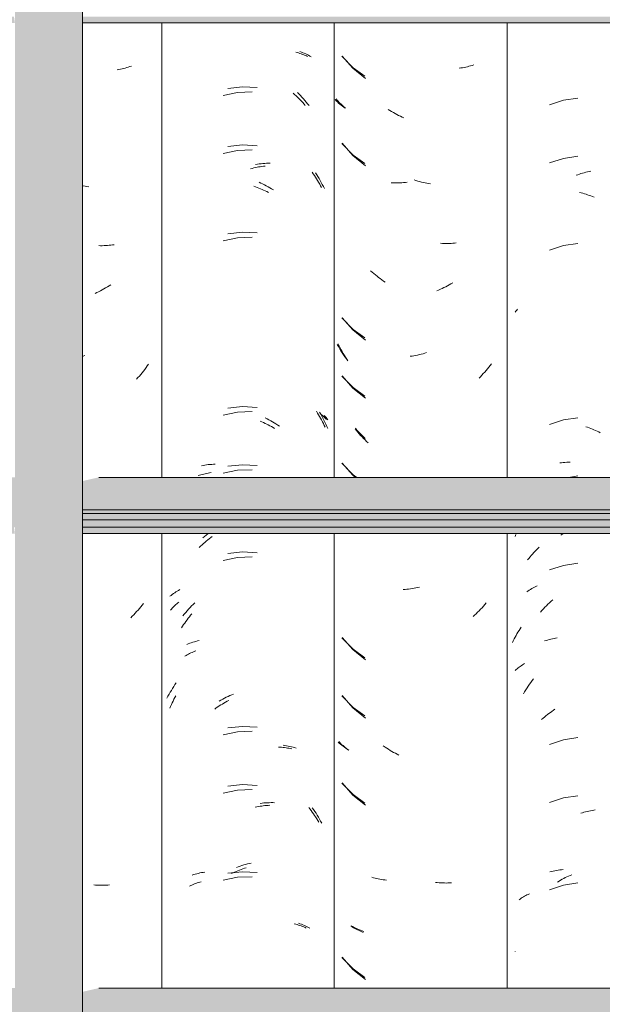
# Model space of a CAD drawing. Header units: metres. Extents: x 9.7 to 43.6, y -0.5 to 5.6.
# Tile 130 of 154: x 34.14 to 34.442, y 3.005 to 3.516. Entities that reach past the tile are written whole.
import ezdxf

# ---------------------------------------------------------------- set-up
doc = ezdxf.new("R2010")
doc.units = ezdxf.units.M
doc.layers.add('A-GLAZ-CWMG', color=7, linetype='Continuous', lineweight=5)
doc.layers.add('A-ROOF', color=7, linetype='Continuous', lineweight=5)

# ---------------------------------------------------------------- blocks, each defined once
blk = doc.blocks.new('FP_214-D')
at = {"layer": 'A-GLAZ-CWMG', "color": 9, "true_color": 0xc0c0c0}
for p, q in [((-16.53344, 3.36403), (-16.53303, 3.36454)), ((-16.53303, 3.36454), (-16.5326, 3.36503)), ((-16.5326, 3.36503), (-16.53215, 3.36552)), ((-16.51025, 3.28584), (-16.50937, 3.28595)), ((-16.50937, 3.28595), (-16.50849, 3.28604)), ((-16.50849, 3.28604), (-16.5076, 3.28612)), ((-16.5076, 3.28612), (-16.5067, 3.28617)), ((-16.5067, 3.28617), (-16.5058, 3.28622)), ((-16.5058, 3.28622), (-16.50489, 3.28624)), ((-16.53344, 3.24775), (-16.53299, 3.24883)), ((-16.50965, 3.24842), (-16.50877, 3.24906)), ((-16.52477, 3.22068), (-16.52408, 3.22107)), ((-16.52408, 3.22107), (-16.52338, 3.22145)), ((-16.52338, 3.22145), (-16.52267, 3.22181)), ((-16.52267, 3.22181), (-16.52195, 3.22216)), ((-16.52738, 3.219), (-16.52675, 3.21944)), ((-16.52675, 3.21944), (-16.5261, 3.21986)), ((-16.5261, 3.21986), (-16.52544, 3.22028)), ((-16.52544, 3.22028), (-16.52477, 3.22068)), ((-16.51879, 3.2102), (-16.518, 3.21102)), ((-16.518, 3.21102), (-16.51721, 3.21181)), ((-16.51721, 3.21181), (-16.51641, 3.2126)), ((-16.51641, 3.2126), (-16.51559, 3.21336)), ((-16.51559, 3.21336), (-16.51477, 3.21411)), ((-16.51477, 3.21411), (-16.51394, 3.21485)), ((-16.52032, 3.20853), (-16.51956, 3.20938)), ((-16.51956, 3.20938), (-16.51879, 3.2102)), ((-16.51816, 3.19355), (-16.51737, 3.19381)), ((-16.51737, 3.19381), (-16.51657, 3.19406)), ((-16.51657, 3.19406), (-16.51576, 3.19429)), ((-16.51576, 3.19429), (-16.51494, 3.19451)), ((-16.51494, 3.19451), (-16.51411, 3.19471)), ((-16.51411, 3.19471), (-16.51327, 3.19489)), ((-16.51327, 3.19489), (-16.51242, 3.19506)), ((-16.51242, 3.19506), (-16.51156, 3.19521)), ((-16.52725, 3.16922), (-16.52662, 3.17019)), ((-16.52662, 3.17019), (-16.52597, 3.17116)), ((-16.52597, 3.17116), (-16.52531, 3.17211)), ((-16.52531, 3.17211), (-16.52463, 3.17305)), ((-16.52463, 3.17305), (-16.52394, 3.17397)), ((-16.52908, 3.16622), (-16.52848, 3.16723)), ((-16.52848, 3.16723), (-16.52788, 3.16823)), ((-16.52788, 3.16823), (-16.52725, 3.16922)), ((-16.51536, 3.07383), (-16.51454, 3.07404)), ((-16.51454, 3.07404), (-16.5137, 3.07423)), ((-16.5137, 3.07423), (-16.51286, 3.0744)), ((-16.51286, 3.0744), (-16.51201, 3.07456)), ((-16.51201, 3.07456), (-16.51115, 3.07471)), ((-16.51115, 3.07471), (-16.51028, 3.07483)), ((-16.51028, 3.07483), (-16.5094, 3.07494)), ((-16.5094, 3.07494), (-16.50852, 3.07504)), ((-16.53344, 3.03246), (-16.53337, 3.03255))]:
    blk.add_line(p, q, dxfattribs=at)
blk = doc.blocks.new('FP_215-D')
at = {"layer": 'A-GLAZ-CWMG', "color": 9, "true_color": 0xc0c0c0}
for p, q in [((-16.62297, 3.49679), (-16.6174, 3.49049)), ((-16.55649, 3.49171), (-16.55731, 3.49149)), ((-16.55567, 3.49194), (-16.55649, 3.49171)), ((-16.55487, 3.49219), (-16.55567, 3.49194)), ((-16.6174, 3.49049), (-16.61085, 3.48518)), ((-16.56153, 3.49063), (-16.5624, 3.49051)), ((-16.56067, 3.49077), (-16.56153, 3.49063)), ((-16.55982, 3.49093), (-16.56067, 3.49077)), ((-16.55897, 3.4911), (-16.55982, 3.49093)), ((-16.55814, 3.49129), (-16.55897, 3.4911)), ((-16.55731, 3.49149), (-16.55814, 3.49129)), ((-16.62565, 3.47398), (-16.62613, 3.47454)), ((-16.62516, 3.47342), (-16.62565, 3.47398)), ((-16.62465, 3.47288), (-16.62516, 3.47342)), ((-16.62413, 3.47234), (-16.62465, 3.47288)), ((-16.6236, 3.47181), (-16.62413, 3.47234)), ((-16.62305, 3.4713), (-16.6236, 3.47181)), ((-16.62248, 3.47079), (-16.62305, 3.4713)), ((-16.6219, 3.47029), (-16.62248, 3.47079)), ((-16.62131, 3.46981), (-16.6219, 3.47029)), ((-16.59827, 3.4685), (-16.59916, 3.46904)), ((-16.59737, 3.46797), (-16.59827, 3.4685)), ((-16.59647, 3.46745), (-16.59737, 3.46797)), ((-16.59557, 3.46696), (-16.59647, 3.46745)), ((-16.59466, 3.46648), (-16.59557, 3.46696)), ((-16.59374, 3.46601), (-16.59466, 3.46648)), ((-16.59283, 3.46557), (-16.59374, 3.46601)), ((-16.5919, 3.46514), (-16.59283, 3.46557)), ((-16.59098, 3.46472), (-16.5919, 3.46514)), ((-16.62297, 3.45158), (-16.6174, 3.44527)), ((-16.6174, 3.44527), (-16.61085, 3.43997)), ((-16.59664, 3.43105), (-16.59754, 3.43109)), ((-16.59573, 3.43103), (-16.59664, 3.43105)), ((-16.59482, 3.43103), (-16.59573, 3.43103)), ((-16.59391, 3.43104), (-16.59482, 3.43103)), ((-16.59299, 3.43107), (-16.59391, 3.43104)), ((-16.59207, 3.43111), (-16.59299, 3.43107)), ((-16.59115, 3.43118), (-16.59207, 3.43111)), ((-16.59022, 3.43126), (-16.59115, 3.43118)), ((-16.58929, 3.43135), (-16.59022, 3.43126)), ((-16.58479, 3.43228), (-16.58573, 3.43258)), ((-16.58385, 3.43199), (-16.58479, 3.43228)), ((-16.58291, 3.43173), (-16.58385, 3.43199)), ((-16.58197, 3.43148), (-16.58291, 3.43173)), ((-16.58103, 3.43125), (-16.58197, 3.43148)), ((-16.58008, 3.43103), (-16.58103, 3.43125)), ((-16.57914, 3.43084), (-16.58008, 3.43103)), ((-16.5782, 3.43066), (-16.57914, 3.43084)), ((-16.57726, 3.43049), (-16.5782, 3.43066)), ((-16.57111, 3.3997), (-16.57203, 3.39975)), ((-16.57019, 3.39967), (-16.57111, 3.3997)), ((-16.56927, 3.39965), (-16.57019, 3.39967)), ((-16.56746, 3.39967), (-16.56836, 3.39965)), ((-16.56656, 3.3997), (-16.56746, 3.39967)), ((-16.56566, 3.39975), (-16.56656, 3.3997)), ((-16.56477, 3.39982), (-16.56566, 3.39975)), ((-16.56389, 3.3999), (-16.56477, 3.39982)), ((-16.56836, 3.39965), (-16.56927, 3.39965)), ((-16.60744, 3.38473), (-16.60825, 3.38544)), ((-16.60662, 3.38403), (-16.60744, 3.38473)), ((-16.60579, 3.38335), (-16.60662, 3.38403)), ((-16.60495, 3.38268), (-16.60579, 3.38335)), ((-16.60411, 3.38203), (-16.60495, 3.38268)), ((-16.60326, 3.38139), (-16.60411, 3.38203)), ((-16.6024, 3.38077), (-16.60326, 3.38139)), ((-16.60153, 3.38017), (-16.6024, 3.38077)), ((-16.60066, 3.37958), (-16.60153, 3.38017)), ((-16.57305, 3.37545), (-16.57398, 3.37506)), ((-16.57212, 3.37586), (-16.57305, 3.37545)), ((-16.5712, 3.37629), (-16.57212, 3.37586)), ((-16.57028, 3.37673), (-16.5712, 3.37629)), ((-16.56936, 3.37719), (-16.57028, 3.37673)), ((-16.56845, 3.37767), (-16.56936, 3.37719)), ((-16.56755, 3.37816), (-16.56845, 3.37767)), ((-16.56665, 3.37867), (-16.56755, 3.37816)), ((-16.56575, 3.3792), (-16.56665, 3.37867)), ((-16.62297, 3.36115), (-16.6174, 3.35484)), ((-16.6174, 3.35484), (-16.61085, 3.34954)), ((-16.6246, 3.34657), (-16.62511, 3.34759)), ((-16.62408, 3.34555), (-16.6246, 3.34657)), ((-16.62354, 3.34455), (-16.62408, 3.34555)), ((-16.62299, 3.34355), (-16.62354, 3.34455)), ((-16.62243, 3.34257), (-16.62299, 3.34355)), ((-16.62185, 3.34159), (-16.62243, 3.34257)), ((-16.62125, 3.34063), (-16.62185, 3.34159)), ((-16.62065, 3.33968), (-16.62125, 3.34063)), ((-16.62003, 3.33874), (-16.62065, 3.33968)), ((-16.58676, 3.34127), (-16.5877, 3.34113)), ((-16.58582, 3.34143), (-16.58676, 3.34127)), ((-16.58488, 3.3416), (-16.58582, 3.34143)), ((-16.58394, 3.3418), (-16.58488, 3.3416)), ((-16.583, 3.34201), (-16.58394, 3.3418)), ((-16.58206, 3.34224), (-16.583, 3.34201)), ((-16.58112, 3.34248), (-16.58206, 3.34224)), ((-16.58018, 3.34275), (-16.58112, 3.34248)), ((-16.57924, 3.34303), (-16.58018, 3.34275)), ((-16.54843, 3.33381), (-16.54915, 3.33297)), ((-16.54773, 3.33467), (-16.54843, 3.33381)), ((-16.54703, 3.33554), (-16.54773, 3.33467)), ((-16.54635, 3.33642), (-16.54703, 3.33554)), ((-16.54568, 3.33732), (-16.54635, 3.33642)), ((-16.62297, 3.33101), (-16.6174, 3.3247)), ((-16.55136, 3.33051), (-16.55212, 3.32972)), ((-16.55061, 3.33132), (-16.55136, 3.33051)), ((-16.54988, 3.33214), (-16.55061, 3.33132)), ((-16.54915, 3.33297), (-16.54988, 3.33214)), ((-16.6174, 3.3247), (-16.61085, 3.3194)), ((-16.61561, 3.30267), (-16.61631, 3.30353)), ((-16.6149, 3.30182), (-16.61561, 3.30267)), ((-16.61417, 3.30098), (-16.6149, 3.30182)), ((-16.61344, 3.30016), (-16.61417, 3.30098)), ((-16.61269, 3.29935), (-16.61344, 3.30016)), ((-16.61194, 3.29856), (-16.61269, 3.29935)), ((-16.61117, 3.29778), (-16.61194, 3.29856)), ((-16.61039, 3.29701), (-16.61117, 3.29778)), ((-16.60961, 3.29626), (-16.61039, 3.29701)), ((-16.62297, 3.28579), (-16.6174, 3.27949)), ((-16.6174, 3.27949), (-16.61605, 3.27839)), ((-16.58481, 3.22105), (-16.58575, 3.22087)), ((-16.58387, 3.22124), (-16.58481, 3.22105)), ((-16.58292, 3.22146), (-16.58387, 3.22124)), ((-16.59042, 3.22024), (-16.59135, 3.22016)), ((-16.58949, 3.22033), (-16.59042, 3.22024)), ((-16.58856, 3.22044), (-16.58949, 3.22033)), ((-16.58762, 3.22057), (-16.58856, 3.22044)), ((-16.58668, 3.22071), (-16.58762, 3.22057)), ((-16.58575, 3.22087), (-16.58668, 3.22071)), ((-16.55055, 3.21082), (-16.5513, 3.21001)), ((-16.54981, 3.21163), (-16.55055, 3.21082)), ((-16.54909, 3.21247), (-16.54981, 3.21163)), ((-16.54837, 3.21331), (-16.54909, 3.21247)), ((-16.55439, 3.20693), (-16.55519, 3.20619)), ((-16.55361, 3.20768), (-16.55439, 3.20693)), ((-16.55283, 3.20844), (-16.55361, 3.20768)), ((-16.55206, 3.20922), (-16.55283, 3.20844)), ((-16.5513, 3.21001), (-16.55206, 3.20922)), ((-16.62297, 3.19536), (-16.6174, 3.18906)), ((-16.6174, 3.18906), (-16.61085, 3.18375)), ((-16.62297, 3.16522), (-16.6174, 3.15892)), ((-16.6174, 3.15892), (-16.61085, 3.15361)), ((-16.6242, 3.14084), (-16.62472, 3.14138)), ((-16.62367, 3.14031), (-16.6242, 3.14084)), ((-16.62312, 3.13979), (-16.62367, 3.14031)), ((-16.62256, 3.13929), (-16.62312, 3.13979)), ((-16.62198, 3.13879), (-16.62256, 3.13929)), ((-16.62139, 3.1383), (-16.62198, 3.13879)), ((-16.62079, 3.13783), (-16.62139, 3.1383)), ((-16.62017, 3.13736), (-16.62079, 3.13783)), ((-16.61954, 3.13691), (-16.62017, 3.13736)), ((-16.6008, 3.13853), (-16.60168, 3.13913)), ((-16.59993, 3.13796), (-16.6008, 3.13853)), ((-16.59904, 3.1374), (-16.59993, 3.13796)), ((-16.59815, 3.13685), (-16.59904, 3.1374)), ((-16.59725, 3.13633), (-16.59815, 3.13685)), ((-16.59635, 3.13582), (-16.59725, 3.13633)), ((-16.59545, 3.13532), (-16.59635, 3.13582)), ((-16.59454, 3.13484), (-16.59545, 3.13532)), ((-16.59362, 3.13438), (-16.59454, 3.13484)), ((-16.62297, 3.12001), (-16.6174, 3.1137)), ((-16.6174, 3.1137), (-16.61085, 3.1084)), ((-16.60681, 3.07079), (-16.60763, 3.07102)), ((-16.60598, 3.07059), (-16.60681, 3.07079)), ((-16.60515, 3.07039), (-16.60598, 3.07059)), ((-16.6043, 3.07022), (-16.60515, 3.07039)), ((-16.60345, 3.07005), (-16.6043, 3.07022)), ((-16.6026, 3.06991), (-16.60345, 3.07005)), ((-16.60173, 3.06978), (-16.6026, 3.06991)), ((-16.60086, 3.06966), (-16.60173, 3.06978)), ((-16.59998, 3.06957), (-16.60086, 3.06966)), ((-16.57376, 3.06832), (-16.57469, 3.06842)), ((-16.57283, 3.06824), (-16.57376, 3.06832)), ((-16.57191, 3.06818), (-16.57283, 3.06824)), ((-16.57099, 3.06813), (-16.57191, 3.06818)), ((-16.57007, 3.0681), (-16.57099, 3.06813)), ((-16.56915, 3.06808), (-16.57007, 3.0681)), ((-16.56824, 3.06809), (-16.56915, 3.06808)), ((-16.56734, 3.0681), (-16.56824, 3.06809)), ((-16.56644, 3.06814), (-16.56734, 3.0681)), ((-16.61778, 3.04531), (-16.61844, 3.04573)), ((-16.6171, 3.0449), (-16.61778, 3.04531)), ((-16.61642, 3.04451), (-16.6171, 3.0449)), ((-16.61572, 3.04412), (-16.61642, 3.04451)), ((-16.615, 3.04375), (-16.61572, 3.04412)), ((-16.61428, 3.04339), (-16.615, 3.04375)), ((-16.61355, 3.04305), (-16.61428, 3.04339)), ((-16.6128, 3.04271), (-16.61355, 3.04305)), ((-16.61205, 3.0424), (-16.6128, 3.04271)), ((-16.62297, 3.02958), (-16.6174, 3.02327)), ((-16.6174, 3.02327), (-16.61085, 3.01797))]:
    blk.add_line(p, q, dxfattribs=at)
blk = doc.blocks.new('FP_216-D')
at = {"layer": 'A-GLAZ-CWMG', "color": 9, "true_color": 0xc0c0c0}
for p, q in [((-16.64491, 3.49913), (-16.64414, 3.49884)), ((-16.64414, 3.49884), (-16.64338, 3.49854)), ((-16.64338, 3.49854), (-16.64263, 3.49822)), ((-16.64263, 3.49822), (-16.64189, 3.49789)), ((-16.64189, 3.49789), (-16.64116, 3.49754)), ((-16.64116, 3.49754), (-16.64045, 3.49718)), ((-16.64045, 3.49718), (-16.63975, 3.4968)), ((-16.63975, 3.4968), (-16.63906, 3.49642)), ((-16.67459, 3.48083), (-16.68219, 3.48006)), ((-16.66696, 3.48042), (-16.67459, 3.48083)), ((-16.64618, 3.47793), (-16.64539, 3.47713)), ((-16.64539, 3.47713), (-16.64461, 3.47631)), ((-16.64461, 3.47631), (-16.64384, 3.47548)), ((-16.64384, 3.47548), (-16.64309, 3.47463)), ((-16.64309, 3.47463), (-16.64234, 3.47377)), ((-16.64234, 3.47377), (-16.64161, 3.47289)), ((-16.64161, 3.47289), (-16.64089, 3.472)), ((-16.64089, 3.472), (-16.64018, 3.4711)), ((-16.67459, 3.45069), (-16.68219, 3.44992)), ((-16.66696, 3.45028), (-16.67459, 3.45069)), ((-16.66785, 3.44058), (-16.6669, 3.44073)), ((-16.6669, 3.44073), (-16.66595, 3.44087)), ((-16.66595, 3.44087), (-16.66501, 3.44098)), ((-16.66501, 3.44098), (-16.66407, 3.44108)), ((-16.66407, 3.44108), (-16.66313, 3.44116)), ((-16.66313, 3.44116), (-16.6622, 3.44122)), ((-16.6622, 3.44122), (-16.66127, 3.44127)), ((-16.66127, 3.44127), (-16.66034, 3.44129)), ((-16.63684, 3.43625), (-16.63621, 3.43526)), ((-16.66608, 3.43134), (-16.66513, 3.43092)), ((-16.66513, 3.43092), (-16.66419, 3.43048)), ((-16.66419, 3.43048), (-16.66326, 3.43002)), ((-16.63621, 3.43526), (-16.63559, 3.43427)), ((-16.63559, 3.43427), (-16.63499, 3.43327)), ((-16.63499, 3.43327), (-16.63441, 3.43225)), ((-16.63441, 3.43225), (-16.63384, 3.43122)), ((-16.63384, 3.43122), (-16.63328, 3.43018)), ((-16.66326, 3.43002), (-16.66232, 3.42955)), ((-16.66232, 3.42955), (-16.66139, 3.42905)), ((-16.66139, 3.42905), (-16.66047, 3.42854)), ((-16.66047, 3.42854), (-16.65955, 3.42802)), ((-16.65955, 3.42802), (-16.65863, 3.42747)), ((-16.63328, 3.43018), (-16.63274, 3.42913)), ((-16.63274, 3.42913), (-16.63221, 3.42807)), ((-16.67459, 3.40548), (-16.68219, 3.40471)), ((-16.66696, 3.40507), (-16.67459, 3.40548)), ((-16.67459, 3.31505), (-16.68219, 3.31428)), ((-16.66696, 3.31464), (-16.67459, 3.31505)), ((-16.66281, 3.30922), (-16.66187, 3.30874)), ((-16.66187, 3.30874), (-16.66095, 3.30824)), ((-16.66095, 3.30824), (-16.66003, 3.30772)), ((-16.63471, 3.31221), (-16.63413, 3.31119)), ((-16.63413, 3.31119), (-16.63357, 3.31015)), ((-16.63357, 3.31015), (-16.63302, 3.30911)), ((-16.63302, 3.30911), (-16.63248, 3.30805)), ((-16.63248, 3.30805), (-16.63197, 3.30699)), ((-16.6324, 3.31048), (-16.63187, 3.30994)), ((-16.63187, 3.30994), (-16.63135, 3.30938)), ((-16.63135, 3.30938), (-16.63086, 3.30881)), ((-16.63086, 3.30881), (-16.63038, 3.30824)), ((-16.66003, 3.30772), (-16.65911, 3.30718)), ((-16.65911, 3.30718), (-16.6582, 3.30663)), ((-16.6582, 3.30663), (-16.65729, 3.30606)), ((-16.65729, 3.30606), (-16.65639, 3.30547)), ((-16.65639, 3.30547), (-16.6555, 3.30486)), ((-16.63197, 3.30699), (-16.63147, 3.30592)), ((-16.63147, 3.30592), (-16.63098, 3.30483)), ((-16.63098, 3.30483), (-16.63051, 3.30374)), ((-16.6958, 3.28444), (-16.69494, 3.2846)), ((-16.69494, 3.2846), (-16.69408, 3.28473)), ((-16.69408, 3.28473), (-16.69321, 3.28485)), ((-16.69321, 3.28485), (-16.69233, 3.28496)), ((-16.69233, 3.28496), (-16.69144, 3.28505)), ((-16.69144, 3.28505), (-16.69055, 3.28512)), ((-16.69055, 3.28512), (-16.68965, 3.28517)), ((-16.68965, 3.28517), (-16.68875, 3.2852)), ((-16.67459, 3.2849), (-16.68219, 3.28414)), ((-16.66696, 3.28449), (-16.67459, 3.2849)), ((-16.69521, 3.24705), (-16.69435, 3.24774)), ((-16.69435, 3.24774), (-16.69348, 3.2484)), ((-16.69348, 3.2484), (-16.69261, 3.24905)), ((-16.67459, 3.23969), (-16.68219, 3.23892)), ((-16.66696, 3.23928), (-16.67459, 3.23969)), ((-16.71221, 3.21672), (-16.71161, 3.21719)), ((-16.71161, 3.21719), (-16.71101, 3.21765)), ((-16.71101, 3.21765), (-16.71039, 3.2181)), ((-16.71039, 3.2181), (-16.70975, 3.21854)), ((-16.70975, 3.21854), (-16.7091, 3.21897)), ((-16.7091, 3.21897), (-16.70844, 3.21938)), ((-16.70844, 3.21938), (-16.70777, 3.21978)), ((-16.70777, 3.21978), (-16.70708, 3.22017)), ((-16.70254, 3.21006), (-16.70177, 3.21089)), ((-16.70177, 3.21089), (-16.70098, 3.2117)), ((-16.70098, 3.2117), (-16.70018, 3.21249)), ((-16.70018, 3.21249), (-16.69938, 3.21327)), ((-16.70552, 3.20662), (-16.7048, 3.2075)), ((-16.7048, 3.2075), (-16.70406, 3.20837)), ((-16.70406, 3.20837), (-16.7033, 3.20922)), ((-16.7033, 3.20922), (-16.70254, 3.21006)), ((-16.70346, 3.19175), (-16.70269, 3.19205)), ((-16.70269, 3.19205), (-16.70192, 3.19234)), ((-16.70192, 3.19234), (-16.70114, 3.19262)), ((-16.70114, 3.19262), (-16.70035, 3.19287)), ((-16.70035, 3.19287), (-16.69954, 3.19312)), ((-16.69954, 3.19312), (-16.69873, 3.19334)), ((-16.69873, 3.19334), (-16.6979, 3.19355)), ((-16.6979, 3.19355), (-16.69707, 3.19375)), ((-16.71026, 3.16994), (-16.70962, 3.17091)), ((-16.70962, 3.17091), (-16.70897, 3.17188)), ((-16.71378, 3.16385), (-16.71323, 3.16489)), ((-16.71323, 3.16489), (-16.71267, 3.16593)), ((-16.71267, 3.16593), (-16.71209, 3.16695)), ((-16.71209, 3.16695), (-16.71149, 3.16796)), ((-16.71149, 3.16796), (-16.71088, 3.16895)), ((-16.71088, 3.16895), (-16.71026, 3.16994)), ((-16.68208, 3.16482), (-16.68114, 3.16525)), ((-16.68114, 3.16525), (-16.6802, 3.16566)), ((-16.6802, 3.16566), (-16.67925, 3.16605)), ((-16.68674, 3.16242), (-16.68582, 3.16293)), ((-16.68582, 3.16293), (-16.68489, 3.16343)), ((-16.68489, 3.16343), (-16.68396, 3.16392)), ((-16.68396, 3.16392), (-16.68302, 3.16438)), ((-16.68302, 3.16438), (-16.68208, 3.16482)), ((-16.67459, 3.14926), (-16.68219, 3.14849)), ((-16.66696, 3.14885), (-16.67459, 3.14926)), ((-16.65356, 3.13949), (-16.65269, 3.13937)), ((-16.65269, 3.13937), (-16.65183, 3.13923)), ((-16.65183, 3.13923), (-16.65098, 3.13908)), ((-16.65098, 3.13908), (-16.65013, 3.1389)), ((-16.65013, 3.1389), (-16.64929, 3.13872)), ((-16.64929, 3.13872), (-16.64847, 3.13851)), ((-16.64847, 3.13851), (-16.64765, 3.13829)), ((-16.64765, 3.13829), (-16.64684, 3.13806)), ((-16.67459, 3.11912), (-16.68219, 3.11835)), ((-16.66696, 3.11871), (-16.67459, 3.11912)), ((-16.66543, 3.10936), (-16.66449, 3.10947)), ((-16.66449, 3.10947), (-16.66355, 3.10956)), ((-16.66355, 3.10956), (-16.66262, 3.10963)), ((-16.66262, 3.10963), (-16.66169, 3.10968)), ((-16.66169, 3.10968), (-16.66076, 3.10971)), ((-16.66076, 3.10971), (-16.65984, 3.10973)), ((-16.65984, 3.10973), (-16.65892, 3.10973)), ((-16.65892, 3.10973), (-16.65801, 3.10971)), ((-16.6385, 3.10712), (-16.63784, 3.10617)), ((-16.63784, 3.10617), (-16.63719, 3.10521)), ((-16.63719, 3.10521), (-16.63655, 3.10423)), ((-16.63655, 3.10423), (-16.63593, 3.10325)), ((-16.63593, 3.10325), (-16.63532, 3.10225)), ((-16.63532, 3.10225), (-16.63473, 3.10124)), ((-16.63473, 3.10124), (-16.63415, 3.10022)), ((-16.63415, 3.10022), (-16.63358, 3.09918)), ((-16.67208, 3.07797), (-16.67113, 3.0782)), ((-16.67113, 3.0782), (-16.67017, 3.07842)), ((-16.69833, 3.07288), (-16.6975, 3.07308)), ((-16.6975, 3.07308), (-16.69667, 3.07327)), ((-16.69667, 3.07327), (-16.69582, 3.07344)), ((-16.69582, 3.07344), (-16.69497, 3.07359)), ((-16.69497, 3.07359), (-16.6941, 3.07373)), ((-16.67459, 3.07391), (-16.68219, 3.07314)), ((-16.67781, 3.07618), (-16.67686, 3.07652)), ((-16.67686, 3.07652), (-16.6759, 3.07685)), ((-16.6759, 3.07685), (-16.67495, 3.07716)), ((-16.67495, 3.07716), (-16.67399, 3.07745)), ((-16.66696, 3.0735), (-16.67459, 3.07391)), ((-16.67399, 3.07745), (-16.67304, 3.07772)), ((-16.67304, 3.07772), (-16.67208, 3.07797)), ((-16.70076, 3.07217), (-16.69996, 3.07242)), ((-16.69996, 3.07242), (-16.69915, 3.07266)), ((-16.69915, 3.07266), (-16.69833, 3.07288)), ((-16.64564, 3.04724), (-16.64486, 3.04697)), ((-16.64486, 3.04697), (-16.64409, 3.04668)), ((-16.64409, 3.04668), (-16.64333, 3.04637)), ((-16.64333, 3.04637), (-16.64258, 3.04605)), ((-16.64258, 3.04605), (-16.64184, 3.04572)), ((-16.64184, 3.04572), (-16.64112, 3.04537)), ((-16.64112, 3.04537), (-16.6404, 3.04501)), ((-16.6404, 3.04501), (-16.6397, 3.04464))]:
    blk.add_line(p, q, dxfattribs=at)
blk = doc.blocks.new('Rectangular Mullion - Telha Fibrocimento - Ondulada-V213-D')
at = {"layer": 'A-GLAZ-CWMG'}
for p, q in [((-16.53757, 3.27839), (-16.53757, 3.51402)), ((-16.53757, 3.0136), (-16.53757, 3.24922))]:
    blk.add_line(p, q, dxfattribs=at)
for name in ['FP_216-D', 'FP_214-D', 'FP_215-D']:
    blk.add_blockref(name, (0, 0), dxfattribs=at)
blk = doc.blocks.new('FP_235-D')
at = {"layer": 'A-GLAZ-CWMG', "color": 9, "true_color": 0xc0c0c0}
for p, q in [((-16.5084, 3.4739), (-16.51555, 3.47152)), ((-16.50093, 3.47502), (-16.5084, 3.4739)), ((-16.5084, 3.44376), (-16.51555, 3.44138)), ((-16.50093, 3.44487), (-16.5084, 3.44376)), ((-16.50097, 3.4353), (-16.50013, 3.43559)), ((-16.50013, 3.43559), (-16.49929, 3.43586)), ((-16.49929, 3.43586), (-16.49845, 3.43611)), ((-16.49845, 3.43611), (-16.49761, 3.43634)), ((-16.49761, 3.43634), (-16.49677, 3.43656)), ((-16.49677, 3.43656), (-16.49593, 3.43676)), ((-16.49593, 3.43676), (-16.4951, 3.43695)), ((-16.4951, 3.43695), (-16.49426, 3.43712)), ((-16.50181, 3.43501), (-16.50097, 3.4353)), ((-16.50005, 3.4261), (-16.49921, 3.42589)), ((-16.49921, 3.42589), (-16.49837, 3.42566)), ((-16.49837, 3.42566), (-16.49753, 3.42541)), ((-16.49753, 3.42541), (-16.49669, 3.42515)), ((-16.49669, 3.42515), (-16.49585, 3.42487)), ((-16.49585, 3.42487), (-16.49501, 3.42458)), ((-16.49501, 3.42458), (-16.49418, 3.42427)), ((-16.49418, 3.42427), (-16.49334, 3.42395)), ((-16.49334, 3.42395), (-16.49251, 3.4236)), ((-16.5084, 3.39855), (-16.51555, 3.39616)), ((-16.50093, 3.39966), (-16.5084, 3.39855)), ((-16.5084, 3.30812), (-16.51555, 3.30574)), ((-16.50093, 3.30923), (-16.5084, 3.30812)), ((-16.49676, 3.3046), (-16.49592, 3.30433)), ((-16.49592, 3.30433), (-16.49508, 3.30403)), ((-16.49508, 3.30403), (-16.49425, 3.30373)), ((-16.49425, 3.30373), (-16.49341, 3.3034)), ((-16.49341, 3.3034), (-16.49258, 3.30306)), ((-16.49258, 3.30306), (-16.49175, 3.30271)), ((-16.49175, 3.30271), (-16.49092, 3.30233)), ((-16.49092, 3.30233), (-16.49009, 3.30194)), ((-16.49009, 3.30194), (-16.48927, 3.30154)), ((-16.50093, 3.27909), (-16.50559, 3.27839)), ((-16.52232, 3.24079), (-16.52161, 3.24149)), ((-16.52161, 3.24149), (-16.5209, 3.24217)), ((-16.52696, 3.23556), (-16.52633, 3.23634)), ((-16.52633, 3.23634), (-16.52568, 3.23712)), ((-16.52568, 3.23712), (-16.52503, 3.23788)), ((-16.52503, 3.23788), (-16.52437, 3.23862)), ((-16.52437, 3.23862), (-16.52369, 3.23936)), ((-16.52369, 3.23936), (-16.52301, 3.24008)), ((-16.52301, 3.24008), (-16.52232, 3.24079)), ((-16.5084, 3.23276), (-16.51555, 3.23038)), ((-16.50093, 3.23387), (-16.5084, 3.23276)), ((-16.53086, 3.19993), (-16.53031, 3.20079)), ((-16.53391, 3.1946), (-16.53343, 3.19551)), ((-16.53343, 3.19551), (-16.53294, 3.19642)), ((-16.53294, 3.19642), (-16.53244, 3.19731)), ((-16.53244, 3.19731), (-16.53193, 3.19819)), ((-16.53193, 3.19819), (-16.5314, 3.19907)), ((-16.5314, 3.19907), (-16.53086, 3.19993)), ((-16.53482, 3.19275), (-16.53437, 3.19368)), ((-16.53437, 3.19368), (-16.53391, 3.1946)), ((-16.53133, 3.17997), (-16.53078, 3.18036)), ((-16.53078, 3.18036), (-16.53022, 3.18074)), ((-16.53022, 3.18074), (-16.52965, 3.18111)), ((-16.52965, 3.18111), (-16.52907, 3.18147)), ((-16.52907, 3.18147), (-16.52848, 3.18182)), ((-16.53339, 3.1783), (-16.53289, 3.17873)), ((-16.53289, 3.17873), (-16.53238, 3.17915)), ((-16.53238, 3.17915), (-16.53186, 3.17956)), ((-16.53186, 3.17956), (-16.53133, 3.17997)), ((-16.5182, 3.15414), (-16.51745, 3.15476)), ((-16.51745, 3.15476), (-16.5167, 3.15536)), ((-16.5167, 3.15536), (-16.51593, 3.15595)), ((-16.51593, 3.15595), (-16.51516, 3.15652)), ((-16.51516, 3.15652), (-16.51439, 3.15707)), ((-16.51439, 3.15707), (-16.51361, 3.15762)), ((-16.51361, 3.15762), (-16.51282, 3.15814)), ((-16.51968, 3.15287), (-16.51894, 3.15351)), ((-16.51894, 3.15351), (-16.5182, 3.15414)), ((-16.5084, 3.14233), (-16.51555, 3.13995)), ((-16.50093, 3.14345), (-16.5084, 3.14233)), ((-16.5084, 3.11219), (-16.51555, 3.10981)), ((-16.50093, 3.1133), (-16.5084, 3.11219)), ((-16.49941, 3.10425), (-16.49857, 3.1045)), ((-16.49857, 3.1045), (-16.49773, 3.10474)), ((-16.49773, 3.10474), (-16.49689, 3.10496)), ((-16.49689, 3.10496), (-16.49605, 3.10517)), ((-16.49605, 3.10517), (-16.49521, 3.10536)), ((-16.49521, 3.10536), (-16.49437, 3.10553)), ((-16.49437, 3.10553), (-16.49353, 3.10569)), ((-16.49353, 3.10569), (-16.4927, 3.10583)), ((-16.4927, 3.10583), (-16.49187, 3.10595)), ((-16.51147, 3.06858), (-16.51066, 3.06906)), ((-16.51066, 3.06906), (-16.50986, 3.06953)), ((-16.50986, 3.06953), (-16.50905, 3.06999)), ((-16.50905, 3.06999), (-16.50823, 3.07043)), ((-16.50093, 3.06809), (-16.5084, 3.06698)), ((-16.50823, 3.07043), (-16.50741, 3.07085)), ((-16.50741, 3.07085), (-16.50659, 3.07126)), ((-16.50659, 3.07126), (-16.50576, 3.07165)), ((-16.50576, 3.07165), (-16.50494, 3.07203)), ((-16.50494, 3.07203), (-16.5041, 3.07239)), ((-16.5084, 3.06698), (-16.51555, 3.06459)), ((-16.53137, 3.05936), (-16.53083, 3.05975)), ((-16.53083, 3.05975), (-16.53027, 3.06014)), ((-16.53027, 3.06014), (-16.5297, 3.06051)), ((-16.5297, 3.06051), (-16.52912, 3.06087)), ((-16.52912, 3.06087), (-16.52853, 3.06122)), ((-16.52853, 3.06122), (-16.52792, 3.06155)), ((-16.52792, 3.06155), (-16.52731, 3.06188)), ((-16.52731, 3.06188), (-16.52668, 3.06219)), ((-16.52668, 3.06219), (-16.52604, 3.06249))]:
    blk.add_line(p, q, dxfattribs=at)
blk = doc.blocks.new('FP_236-D')
at = {"layer": 'A-GLAZ-CWMG', "color": 9, "true_color": 0xc0c0c0}
for p, q in [((-16.62325, 3.49668), (-16.61731, 3.49072)), ((-16.61731, 3.49072), (-16.61122, 3.48631)), ((-16.62611, 3.47362), (-16.62671, 3.47422)), ((-16.6255, 3.47304), (-16.62611, 3.47362)), ((-16.62487, 3.47246), (-16.6255, 3.47304)), ((-16.62422, 3.4719), (-16.62487, 3.47246)), ((-16.62355, 3.47136), (-16.62422, 3.4719)), ((-16.62287, 3.47083), (-16.62355, 3.47136)), ((-16.62218, 3.47031), (-16.62287, 3.47083)), ((-16.62146, 3.4698), (-16.62218, 3.47031)), ((-16.62325, 3.45146), (-16.61731, 3.4455)), ((-16.61731, 3.4455), (-16.61122, 3.4411)), ((-16.62325, 3.36104), (-16.61731, 3.35507)), ((-16.61731, 3.35507), (-16.61122, 3.35067)), ((-16.62495, 3.34622), (-16.62558, 3.34733)), ((-16.62431, 3.34512), (-16.62495, 3.34622)), ((-16.62364, 3.34404), (-16.62431, 3.34512)), ((-16.62297, 3.34296), (-16.62364, 3.34404)), ((-16.62227, 3.3419), (-16.62297, 3.34296)), ((-16.62156, 3.34086), (-16.62227, 3.3419)), ((-16.62083, 3.33983), (-16.62156, 3.34086)), ((-16.62009, 3.33881), (-16.62083, 3.33983)), ((-16.62325, 3.33089), (-16.61731, 3.32493)), ((-16.61731, 3.32493), (-16.61122, 3.32053)), ((-16.61534, 3.3029), (-16.61617, 3.30382)), ((-16.6145, 3.30199), (-16.61534, 3.3029)), ((-16.61364, 3.3011), (-16.6145, 3.30199)), ((-16.61278, 3.30023), (-16.61364, 3.3011)), ((-16.6119, 3.29937), (-16.61278, 3.30023)), ((-16.61101, 3.29854), (-16.6119, 3.29937)), ((-16.62325, 3.28568), (-16.61731, 3.27972)), ((-16.61731, 3.27972), (-16.61548, 3.27839)), ((-16.62325, 3.19525), (-16.61731, 3.18929)), ((-16.61731, 3.18929), (-16.61122, 3.18488)), ((-16.62325, 3.16511), (-16.61731, 3.15914)), ((-16.61731, 3.15914), (-16.61122, 3.15474)), ((-16.62451, 3.14059), (-16.62515, 3.14115)), ((-16.62386, 3.14003), (-16.62451, 3.14059)), ((-16.62318, 3.13949), (-16.62386, 3.14003)), ((-16.62249, 3.13897), (-16.62318, 3.13949)), ((-16.62179, 3.13846), (-16.62249, 3.13897)), ((-16.62106, 3.13796), (-16.62179, 3.13846)), ((-16.62033, 3.13748), (-16.62106, 3.13796)), ((-16.61957, 3.13701), (-16.62033, 3.13748)), ((-16.62325, 3.11989), (-16.61731, 3.11393)), ((-16.61731, 3.11393), (-16.61122, 3.10953)), ((-16.61762, 3.04547), (-16.61841, 3.0459)), ((-16.61682, 3.04506), (-16.61762, 3.04547)), ((-16.616, 3.04466), (-16.61682, 3.04506)), ((-16.61517, 3.04428), (-16.616, 3.04466)), ((-16.61433, 3.04391), (-16.61517, 3.04428)), ((-16.61347, 3.04357), (-16.61433, 3.04391)), ((-16.6126, 3.04324), (-16.61347, 3.04357)), ((-16.61172, 3.04292), (-16.6126, 3.04324)), ((-16.62325, 3.02947), (-16.61731, 3.0235)), ((-16.61731, 3.0235), (-16.61122, 3.0191))]:
    blk.add_line(p, q, dxfattribs=at)
blk = doc.blocks.new('FP_237-D')
at = {"layer": 'A-GLAZ-CWMG', "color": 9, "true_color": 0xc0c0c0}
for p, q in [((-16.64704, 3.49884), (-16.64633, 3.49864)), ((-16.64633, 3.49864), (-16.64562, 3.49842)), ((-16.64562, 3.49842), (-16.64492, 3.49819)), ((-16.64492, 3.49819), (-16.64423, 3.49795)), ((-16.64423, 3.49795), (-16.64355, 3.49769)), ((-16.64355, 3.49769), (-16.64288, 3.49742)), ((-16.64288, 3.49742), (-16.64221, 3.49714)), ((-16.64221, 3.49714), (-16.64156, 3.49685)), ((-16.64156, 3.49685), (-16.64092, 3.49655)), ((-16.6772, 3.47796), (-16.68464, 3.47641)), ((-16.6696, 3.47829), (-16.6772, 3.47796)), ((-16.64837, 3.47755), (-16.64764, 3.47689)), ((-16.64764, 3.47689), (-16.64691, 3.47622)), ((-16.64691, 3.47622), (-16.6462, 3.47553)), ((-16.6462, 3.47553), (-16.64549, 3.47483)), ((-16.64549, 3.47483), (-16.64479, 3.47412)), ((-16.64479, 3.47412), (-16.6441, 3.4734)), ((-16.6441, 3.4734), (-16.64342, 3.47266)), ((-16.64342, 3.47266), (-16.64275, 3.47191)), ((-16.64275, 3.47191), (-16.64209, 3.47115)), ((-16.6772, 3.44782), (-16.68464, 3.44627)), ((-16.6696, 3.44815), (-16.6772, 3.44782)), ((-16.67049, 3.43837), (-16.66964, 3.43858)), ((-16.66964, 3.43858), (-16.6688, 3.43878)), ((-16.6688, 3.43878), (-16.66795, 3.43897)), ((-16.66795, 3.43897), (-16.66711, 3.43914)), ((-16.66711, 3.43914), (-16.66627, 3.43929)), ((-16.66627, 3.43929), (-16.66543, 3.43943)), ((-16.66543, 3.43943), (-16.66459, 3.43956)), ((-16.66459, 3.43956), (-16.66376, 3.43967)), ((-16.66376, 3.43967), (-16.66292, 3.43976)), ((-16.63857, 3.43652), (-16.63797, 3.43569)), ((-16.63797, 3.43569), (-16.63739, 3.43484)), ((-16.63739, 3.43484), (-16.63682, 3.43398)), ((-16.63682, 3.43398), (-16.63626, 3.43312)), ((-16.63626, 3.43312), (-16.63571, 3.43224)), ((-16.63571, 3.43224), (-16.63518, 3.43135)), ((-16.63518, 3.43135), (-16.63465, 3.43046)), ((-16.63465, 3.43046), (-16.63414, 3.42955)), ((-16.66872, 3.42929), (-16.66787, 3.42899)), ((-16.66787, 3.42899), (-16.66703, 3.42868)), ((-16.66703, 3.42868), (-16.66619, 3.42836)), ((-16.66619, 3.42836), (-16.66535, 3.42802)), ((-16.66535, 3.42802), (-16.66451, 3.42766)), ((-16.66451, 3.42766), (-16.66367, 3.42729)), ((-16.66367, 3.42729), (-16.66284, 3.4269)), ((-16.66284, 3.4269), (-16.66201, 3.4265)), ((-16.66201, 3.4265), (-16.66119, 3.42609)), ((-16.63414, 3.42955), (-16.63364, 3.42864)), ((-16.6772, 3.40261), (-16.68464, 3.40106)), ((-16.6696, 3.40293), (-16.6772, 3.40261)), ((-16.6772, 3.31218), (-16.68464, 3.31063)), ((-16.6696, 3.31251), (-16.6772, 3.31218)), ((-16.63631, 3.31262), (-16.63576, 3.31174)), ((-16.63576, 3.31174), (-16.63522, 3.31086)), ((-16.63522, 3.31086), (-16.6347, 3.30996)), ((-16.6347, 3.30996), (-16.63418, 3.30906)), ((-16.63418, 3.30906), (-16.63368, 3.30814)), ((-16.63384, 3.31103), (-16.63337, 3.31061)), ((-16.63368, 3.30814), (-16.6332, 3.30722)), ((-16.63337, 3.31061), (-16.63291, 3.31018)), ((-16.63291, 3.31018), (-16.63246, 3.30974)), ((-16.63246, 3.30974), (-16.63203, 3.3093)), ((-16.63203, 3.3093), (-16.63161, 3.30885)), ((-16.63161, 3.30885), (-16.63119, 3.30839)), ((-16.66542, 3.30747), (-16.66458, 3.30712)), ((-16.66458, 3.30712), (-16.66374, 3.30675)), ((-16.66374, 3.30675), (-16.66291, 3.30637)), ((-16.66291, 3.30637), (-16.66208, 3.30597)), ((-16.66208, 3.30597), (-16.66125, 3.30555)), ((-16.66125, 3.30555), (-16.66043, 3.30512)), ((-16.66043, 3.30512), (-16.65961, 3.30468)), ((-16.65961, 3.30468), (-16.65879, 3.30422)), ((-16.65879, 3.30422), (-16.65798, 3.30375)), ((-16.6332, 3.30722), (-16.63272, 3.30629)), ((-16.63272, 3.30629), (-16.63226, 3.30535)), ((-16.63226, 3.30535), (-16.63181, 3.3044)), ((-16.6696, 3.28236), (-16.6772, 3.28203)), ((-16.69755, 3.27929), (-16.69684, 3.27951)), ((-16.69684, 3.27951), (-16.69613, 3.27972)), ((-16.69613, 3.27972), (-16.69541, 3.27992)), ((-16.69541, 3.27992), (-16.69468, 3.28011)), ((-16.69468, 3.28011), (-16.69395, 3.28028)), ((-16.69395, 3.28028), (-16.69321, 3.28044)), ((-16.69321, 3.28044), (-16.69246, 3.28059)), ((-16.69246, 3.28059), (-16.6917, 3.28072)), ((-16.6917, 3.28072), (-16.69093, 3.28084)), ((-16.6772, 3.28203), (-16.68464, 3.28049)), ((-16.69263, 3.24594), (-16.69187, 3.24655)), ((-16.69187, 3.24655), (-16.69111, 3.24715)), ((-16.69111, 3.24715), (-16.69034, 3.24774)), ((-16.69701, 3.24196), (-16.6963, 3.24266)), ((-16.6963, 3.24266), (-16.69558, 3.24334)), ((-16.69558, 3.24334), (-16.69485, 3.24401)), ((-16.69485, 3.24401), (-16.69412, 3.24466)), ((-16.69412, 3.24466), (-16.69338, 3.24531)), ((-16.69338, 3.24531), (-16.69263, 3.24594)), ((-16.6772, 3.23682), (-16.68464, 3.23527)), ((-16.6696, 3.23715), (-16.6772, 3.23682)), ((-16.71103, 3.21055), (-16.71059, 3.21102)), ((-16.71059, 3.21102), (-16.71013, 3.21148)), ((-16.71013, 3.21148), (-16.70965, 3.21194)), ((-16.70965, 3.21194), (-16.70917, 3.21238)), ((-16.70917, 3.21238), (-16.70867, 3.21282)), ((-16.70867, 3.21282), (-16.70816, 3.21325)), ((-16.70816, 3.21325), (-16.70764, 3.21367)), ((-16.71189, 3.20959), (-16.71147, 3.21007)), ((-16.71147, 3.21007), (-16.71103, 3.21055)), ((-16.70275, 3.20533), (-16.70212, 3.20613)), ((-16.70212, 3.20613), (-16.70148, 3.20692)), ((-16.70148, 3.20692), (-16.70083, 3.20769)), ((-16.70629, 3.20031), (-16.70573, 3.20117)), ((-16.70573, 3.20117), (-16.70516, 3.20203)), ((-16.70516, 3.20203), (-16.70457, 3.20287)), ((-16.70457, 3.20287), (-16.70397, 3.2037)), ((-16.70397, 3.2037), (-16.70336, 3.20452)), ((-16.70336, 3.20452), (-16.70275, 3.20533)), ((-16.70448, 3.18569), (-16.70388, 3.18604)), ((-16.70388, 3.18604), (-16.70327, 3.18638)), ((-16.70327, 3.18638), (-16.70265, 3.18671)), ((-16.70265, 3.18671), (-16.70202, 3.18703)), ((-16.70202, 3.18703), (-16.70138, 3.18734)), ((-16.70138, 3.18734), (-16.70073, 3.18763)), ((-16.70073, 3.18763), (-16.70007, 3.18791)), ((-16.70007, 3.18791), (-16.6994, 3.18819)), ((-16.6994, 3.18819), (-16.69872, 3.18844)), ((-16.70971, 3.16424), (-16.70924, 3.16514)), ((-16.71187, 3.15964), (-16.71146, 3.16058)), ((-16.71146, 3.16058), (-16.71104, 3.16151)), ((-16.71104, 3.16151), (-16.71061, 3.16243)), ((-16.71061, 3.16243), (-16.71017, 3.16334)), ((-16.71017, 3.16334), (-16.70971, 3.16424)), ((-16.68745, 3.15936), (-16.68665, 3.15988)), ((-16.68665, 3.15988), (-16.68585, 3.16039)), ((-16.68585, 3.16039), (-16.68504, 3.16088)), ((-16.68504, 3.16088), (-16.68423, 3.16136)), ((-16.68423, 3.16136), (-16.68342, 3.16183)), ((-16.68342, 3.16183), (-16.6826, 3.16227)), ((-16.6826, 3.16227), (-16.68177, 3.16271)), ((-16.71227, 3.1587), (-16.71187, 3.15964)), ((-16.68902, 3.15828), (-16.68824, 3.15883)), ((-16.68824, 3.15883), (-16.68745, 3.15936)), ((-16.6772, 3.14639), (-16.68464, 3.14484)), ((-16.6696, 3.14672), (-16.6772, 3.14639)), ((-16.656, 3.13854), (-16.6552, 3.13849)), ((-16.6552, 3.13849), (-16.65441, 3.13843)), ((-16.65441, 3.13843), (-16.65363, 3.13836)), ((-16.65363, 3.13836), (-16.65285, 3.13827)), ((-16.65285, 3.13827), (-16.65208, 3.13817)), ((-16.65208, 3.13817), (-16.65131, 3.13806)), ((-16.65131, 3.13806), (-16.65055, 3.13793)), ((-16.65055, 3.13793), (-16.6498, 3.13779)), ((-16.6498, 3.13779), (-16.64905, 3.13763)), ((-16.6772, 3.11625), (-16.68464, 3.1147)), ((-16.6696, 3.11658), (-16.6772, 3.11625)), ((-16.66807, 3.10737), (-16.66722, 3.10755)), ((-16.66722, 3.10755), (-16.66638, 3.1077)), ((-16.66638, 3.1077), (-16.66554, 3.10784)), ((-16.66554, 3.10784), (-16.6647, 3.10797)), ((-16.6647, 3.10797), (-16.66387, 3.10808)), ((-16.66387, 3.10808), (-16.66303, 3.10818)), ((-16.66303, 3.10818), (-16.6622, 3.10826)), ((-16.6622, 3.10826), (-16.66138, 3.10833)), ((-16.66138, 3.10833), (-16.66055, 3.10838)), ((-16.64033, 3.10729), (-16.6397, 3.10648)), ((-16.6397, 3.10648), (-16.63909, 3.10567)), ((-16.63909, 3.10567), (-16.63849, 3.10484)), ((-16.63849, 3.10484), (-16.63789, 3.104)), ((-16.63789, 3.104), (-16.63731, 3.10316)), ((-16.63731, 3.10316), (-16.63674, 3.1023)), ((-16.63674, 3.1023), (-16.63619, 3.10143)), ((-16.63619, 3.10143), (-16.63564, 3.10055)), ((-16.63564, 3.10055), (-16.63511, 3.09966)), ((-16.68037, 3.07298), (-16.67954, 3.07338)), ((-16.67954, 3.07338), (-16.6787, 3.07376)), ((-16.6787, 3.07376), (-16.67787, 3.07412)), ((-16.67787, 3.07412), (-16.67703, 3.07447)), ((-16.67703, 3.07447), (-16.67619, 3.0748)), ((-16.67619, 3.0748), (-16.67535, 3.07512)), ((-16.67535, 3.07512), (-16.6745, 3.07542)), ((-16.6745, 3.07542), (-16.67366, 3.07571)), ((-16.67366, 3.07571), (-16.67281, 3.07598)), ((-16.69878, 3.06785), (-16.69809, 3.0681)), ((-16.69809, 3.0681), (-16.69739, 3.06834)), ((-16.69739, 3.06834), (-16.69669, 3.06856)), ((-16.69669, 3.06856), (-16.69598, 3.06877)), ((-16.6772, 3.07104), (-16.68464, 3.06949)), ((-16.6696, 3.07136), (-16.6772, 3.07104)), ((-16.70208, 3.06643), (-16.70144, 3.06674)), ((-16.70144, 3.06674), (-16.70079, 3.06704)), ((-16.70079, 3.06704), (-16.70013, 3.06732)), ((-16.70013, 3.06732), (-16.69946, 3.06759)), ((-16.69946, 3.06759), (-16.69878, 3.06785)), ((-16.6478, 3.0469), (-16.64708, 3.04671)), ((-16.64708, 3.04671), (-16.64636, 3.04651)), ((-16.64636, 3.04651), (-16.64565, 3.04629)), ((-16.64565, 3.04629), (-16.64495, 3.04606)), ((-16.64495, 3.04606), (-16.64426, 3.04582)), ((-16.64426, 3.04582), (-16.64358, 3.04556)), ((-16.64358, 3.04556), (-16.64291, 3.04529)), ((-16.64291, 3.04529), (-16.64224, 3.04502)), ((-16.64224, 3.04502), (-16.64159, 3.04472))]:
    blk.add_line(p, q, dxfattribs=at)
blk = doc.blocks.new('FP_238-D')
at = {"layer": 'A-GLAZ-CWMG', "color": 9, "true_color": 0xc0c0c0}
for p, q in [((-16.73221, 3.49162), (-16.73299, 3.49134)), ((-16.73872, 3.4898), (-16.73957, 3.48965)), ((-16.73788, 3.48998), (-16.73872, 3.4898)), ((-16.73704, 3.49017), (-16.73788, 3.48998)), ((-16.73621, 3.49038), (-16.73704, 3.49017)), ((-16.73539, 3.4906), (-16.73621, 3.49038)), ((-16.73458, 3.49083), (-16.73539, 3.4906)), ((-16.73378, 3.49108), (-16.73458, 3.49083)), ((-16.73299, 3.49134), (-16.73378, 3.49108)), ((-16.75614, 3.42929), (-16.75708, 3.42944)), ((-16.7552, 3.42915), (-16.75614, 3.42929)), ((-16.75427, 3.42902), (-16.7552, 3.42915)), ((-16.74816, 3.39849), (-16.74907, 3.3985)), ((-16.74725, 3.39849), (-16.74816, 3.39849)), ((-16.74635, 3.39852), (-16.74725, 3.39849)), ((-16.74545, 3.39855), (-16.74635, 3.39852)), ((-16.74455, 3.39861), (-16.74545, 3.39855)), ((-16.74366, 3.39868), (-16.74455, 3.39861)), ((-16.74278, 3.39876), (-16.74366, 3.39868)), ((-16.7419, 3.39886), (-16.74278, 3.39876)), ((-16.74103, 3.39898), (-16.7419, 3.39886)), ((-16.75008, 3.37416), (-16.751, 3.37373)), ((-16.74916, 3.37461), (-16.75008, 3.37416)), ((-16.74825, 3.37507), (-16.74916, 3.37461)), ((-16.74734, 3.37555), (-16.74825, 3.37507)), ((-16.74644, 3.37605), (-16.74734, 3.37555)), ((-16.74554, 3.37656), (-16.74644, 3.37605)), ((-16.74464, 3.37709), (-16.74554, 3.37656)), ((-16.74375, 3.37764), (-16.74464, 3.37709)), ((-16.74287, 3.3782), (-16.74375, 3.37764)), ((-16.75623, 3.34147), (-16.75717, 3.34115)), ((-16.72596, 3.33348), (-16.72665, 3.33261)), ((-16.72528, 3.33437), (-16.72596, 3.33348)), ((-16.72461, 3.33526), (-16.72528, 3.33437)), ((-16.72395, 3.33617), (-16.72461, 3.33526)), ((-16.72331, 3.33709), (-16.72395, 3.33617)), ((-16.72879, 3.33008), (-16.72953, 3.32926)), ((-16.72807, 3.33091), (-16.72879, 3.33008)), ((-16.72735, 3.33175), (-16.72807, 3.33091)), ((-16.72665, 3.33261), (-16.72735, 3.33175)), ((-16.72729, 3.21126), (-16.72801, 3.21041)), ((-16.72659, 3.21211), (-16.72729, 3.21126)), ((-16.7259, 3.21299), (-16.72659, 3.21211)), ((-16.73174, 3.20637), (-16.73252, 3.20561)), ((-16.73097, 3.20715), (-16.73174, 3.20637)), ((-16.73021, 3.20795), (-16.73097, 3.20715)), ((-16.72947, 3.20875), (-16.73021, 3.20795)), ((-16.72873, 3.20958), (-16.72947, 3.20875)), ((-16.72801, 3.21041), (-16.72873, 3.20958)), ((-16.75079, 3.067), (-16.75171, 3.06706)), ((-16.74987, 3.06696), (-16.75079, 3.067)), ((-16.74895, 3.06693), (-16.74987, 3.06696)), ((-16.74804, 3.06692), (-16.74895, 3.06693)), ((-16.74713, 3.06693), (-16.74804, 3.06692)), ((-16.74623, 3.06695), (-16.74713, 3.06693)), ((-16.74533, 3.06699), (-16.74623, 3.06695)), ((-16.74443, 3.06704), (-16.74533, 3.06699)), ((-16.74355, 3.06712), (-16.74443, 3.06704))]:
    blk.add_line(p, q, dxfattribs=at)
blk = doc.blocks.new('Rectangular Mullion - Telha Fibrocimento - Ondulada-V227-D')
at = {"layer": 'A-GLAZ-CWMG'}
for p, q in [((-16.7164, 3.27839), (-16.7164, 3.51402)), ((-16.62713, 3.27839), (-16.62713, 3.51402)), ((-16.7164, 3.0136), (-16.7164, 3.24922)), ((-16.62713, 3.0136), (-16.62713, 3.24922))]:
    blk.add_line(p, q, dxfattribs=at)
for name in ['FP_237-D', 'FP_236-D', 'FP_235-D', 'FP_238-D']:
    blk.add_blockref(name, (0, 0), dxfattribs=at)
blk = doc.blocks.new('LONGARINA_STEEL_FRAME - LONGARINA_STEEL_FRAME-1917798-D')
at = {"layer": 'A-ROOF', "true_color": 0x9fa09c}
blk.add_hatch(color=253, dxfattribs=at).paths.add_polyline_path([(-16.75754, 2.6571), (-16.75754, 3.68355), (-16.79254, 3.68355), (-16.79254, 2.6571), (-16.76343, 2.6571)])
h = blk.add_hatch(color=253, dxfattribs=at)
h.paths.add_polyline_path([(-16.68983, 3.51402), (-15.50504, 3.51402), (-15.50554, 3.51728), (-16.75754, 3.51728), (-16.75754, 3.51402), (-16.69208, 3.51402)])
h.paths.add_polyline_path([(-18.04504, 3.51402), (-16.79254, 3.51402), (-16.79302, 3.51728), (-18.04504, 3.51728)])
h = blk.add_hatch(color=253, dxfattribs=at)
h.paths.add_polyline_path([(-15.63984, 3.26158), (-15.50504, 3.26158), (-15.50504, 3.27839), (-15.64307, 3.27839), (-15.64976, 3.27686), (-15.66207, 3.27705), (-15.66724, 3.27839), (-16.19607, 3.27839), (-16.20276, 3.27686), (-16.21507, 3.27705), (-16.22024, 3.27839), (-16.74907, 3.27839), (-16.75754, 3.27645), (-16.75754, 3.26158), (-15.63998, 3.26158)])
h.paths.add_polyline_path([(-18.04504, 3.26158), (-16.79254, 3.26158), (-16.79254, 3.27839), (-17.30207, 3.27839), (-17.30876, 3.27686), (-17.32107, 3.27705), (-17.32624, 3.27839), (-18.04504, 3.27839)])
h = blk.add_hatch(color=253, dxfattribs=at)
h.paths.add_polyline_path([(-16.74739, 3.2596), (-15.50504, 3.2596), (-15.50504, 3.26158), (-16.75754, 3.26158), (-16.75754, 3.2596), (-16.75303, 3.2596)])
h.paths.add_polyline_path([(-18.02501, 3.2596), (-16.79254, 3.2596), (-16.79254, 3.26158), (-18.04504, 3.26158), (-18.04504, 3.2596)])
h = blk.add_hatch(color=253, dxfattribs=at)
h.paths.add_polyline_path([(-16.83351, 3.25634), (-16.79254, 3.25634), (-16.79254, 3.2596), (-18.04504, 3.2596), (-18.04504, 3.25634), (-16.9036, 3.25634)])
h.paths.add_polyline_path([(-15.64201, 3.25634), (-15.50504, 3.25634), (-15.50504, 3.2596), (-16.75754, 3.2596), (-16.75754, 3.25634), (-15.64632, 3.25634)])
h = blk.add_hatch(color=253, dxfattribs=at)
h.paths.add_polyline_path([(-15.64201, 3.25248), (-15.50504, 3.25248), (-15.50504, 3.25634), (-16.75754, 3.25634), (-16.75754, 3.25248), (-15.6525, 3.25248)])
h.paths.add_polyline_path([(-18.02501, 3.25248), (-16.79254, 3.25248), (-16.79254, 3.25634), (-18.04504, 3.25634), (-18.04504, 3.25248)])
h = blk.add_hatch(color=253, dxfattribs=at)
h.paths.add_polyline_path([(-16.65456, 3.24922), (-15.50504, 3.24922), (-15.50504, 3.25248), (-16.75754, 3.25248), (-16.75754, 3.24922), (-16.66135, 3.24922)])
h.paths.add_polyline_path([(-18.04085, 3.24922), (-16.79254, 3.24922), (-16.79302, 3.25248), (-18.04504, 3.25248), (-18.04504, 3.24922)])
h = blk.add_hatch(color=253, dxfattribs=at)
h.paths.add_polyline_path([(-15.63984, 2.99678), (-15.50504, 2.99678), (-15.50504, 3.0136), (-15.64307, 3.0136), (-15.64976, 3.01206), (-15.66207, 3.01225), (-15.66724, 3.0136), (-16.19607, 3.0136), (-16.20276, 3.01206), (-16.21507, 3.01225), (-16.22024, 3.0136), (-16.74907, 3.0136), (-16.75754, 3.01165), (-16.75754, 2.99678), (-15.63998, 2.99678)])
h.paths.add_polyline_path([(-18.02501, 2.99678), (-16.79254, 2.99678), (-16.79254, 3.0136), (-17.30207, 3.0136), (-17.30876, 3.01206), (-17.32107, 3.01225), (-17.32624, 3.0136), (-18.04504, 3.0136), (-18.04504, 2.99678)])
at = {"layer": 'A-ROOF'}
for p, q in [((-16.75754, 2.6571), (-16.75754, 3.68355)), ((-15.50504, 3.51402), (-16.75754, 3.51402)), ((-16.40394, 3.27839), (-16.74907, 3.27839)), ((-15.50504, 3.26158), (-16.75754, 3.26158)), ((-15.50504, 3.2596), (-16.75754, 3.2596)), ((-15.50504, 3.25634), (-16.75754, 3.25634)), ((-15.50504, 3.25248), (-16.75754, 3.25248)), ((-15.50504, 3.24922), (-16.75754, 3.24922)), ((-16.40394, 3.0136), (-16.74907, 3.0136))]:
    blk.add_line(p, q, dxfattribs=at)

msp = doc.modelspace()

# ---------------------------------------------------------------- block references
at = {"layer": 'A-GLAZ-CWMG'}
for name in ['Rectangular Mullion - Telha Fibrocimento - Ondulada-V227-D', 'Rectangular Mullion - Telha Fibrocimento - Ondulada-V213-D']:
    msp.add_blockref(name, (50.93019, 0), dxfattribs=at)
at = {"layer": 'A-ROOF'}
msp.add_blockref('LONGARINA_STEEL_FRAME - LONGARINA_STEEL_FRAME-1917798-D', (50.93019, 0), dxfattribs=at)

doc.saveas('drawing.dxf')
